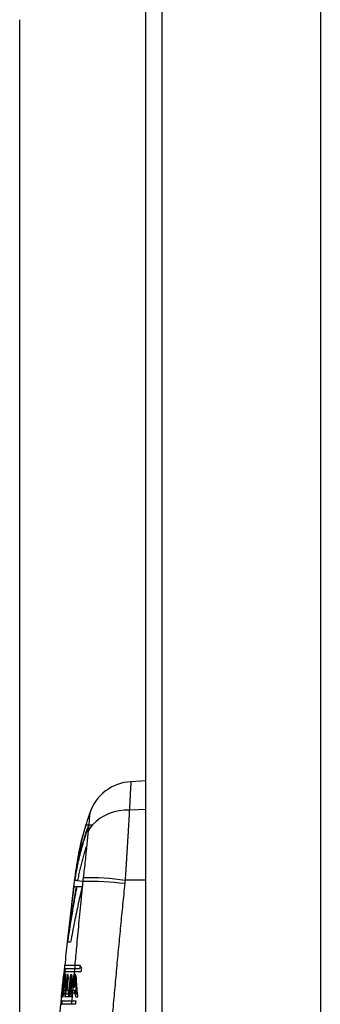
# Model space of a CAD drawing. Header units: millimetres. Extents: x 0 to 5588, y 0 to 4318.
# Tile 24 of 37: x 3404 to 3441, y 2403 to 2527. Entities that reach past the tile are written whole.
import ezdxf

# ---------------------------------------------------------------- set-up
doc = ezdxf.new("R2010")
doc.units = ezdxf.units.MM
doc.header["$LTSCALE"] = 20
doc.layers.add('DIMENSIONS', color=140, linetype='Continuous', lineweight=25)

msp = doc.modelspace()

# ---------------------------------------------------------------- linework, layer by layer
for p, q in [((3419.45, 1211.24), (3419.45, 3391.24)), ((3421.45, 3391.24), (3421.45, 1211.24)), ((3441.45, 3391.24), (3441.45, 1211.24)), ((3419.45, 2431.24), (3417.56, 2431.14)), ((3419.45, 2427.63), (3417.36, 2427.55)), ((3411.9, 2425.7), (3411.89, 2425.7)), ((3411.49, 2418.57), (3410.42, 2418.69)), ((3410.46, 2418.7), (3410.43, 2418.7)), ((3419.45, 2418.72), (3416.83, 2418.72)), ((3409.9, 2413.82), (3410.39, 2417.96)), ((3410.06, 2415.28), (3410.36, 2417.96)), ((3410.36, 2417.96), (3410.35, 2417.96)), ((3409.28, 2407.59), (3409.24, 2407.59)), ((3409.2, 2407.22), (3409.24, 2407.22)), ((3408.88, 2404.95), (3408.88, 2404.95)), ((3408.7, 2403.1), (3408.85, 2403.1)), ((3408.9, 2403.52), (3408.74, 2403.52))]:
    msp.add_line(p, q)
at = {"flags": 128}
for points in [[(3410.43, 2418.7), (3410.43, 2418.7), (3410.42, 2418.7), (3410.42, 2418.7), (3410.42, 2418.7), (3410.42, 2418.69), (3410.42, 2418.69), (3410.42, 2418.69), (3410.42, 2418.69)], [(3409.17, 2407.6), (3409.16, 2407.55), (3409.16, 2407.51), (3409.15, 2407.46), (3409.15, 2407.42), (3409.14, 2407.37), (3409.14, 2407.33), (3409.13, 2407.28), (3409.13, 2407.23)], [(3409.21, 2408), (3409.2, 2407.95), (3409.2, 2407.9), (3409.19, 2407.85), (3409.19, 2407.8), (3409.18, 2407.75), (3409.18, 2407.7), (3409.17, 2407.65), (3409.17, 2407.6)], [(3409.01, 2406.15), (3409.01, 2406.14), (3409.01, 2406.13), (3409.01, 2406.12), (3409.01, 2406.11), (3409.01, 2406.1), (3409, 2406.09), (3409, 2406.08), (3409, 2406.07)], [(3409.01, 2406.14), (3409.01, 2406.1), (3409, 2406.07)], [(3409.04, 2406.44), (3409.04, 2406.4), (3409.03, 2406.36), (3409.03, 2406.33), (3409.03, 2406.29), (3409.02, 2406.26), (3409.02, 2406.22), (3409.01, 2406.19), (3409.01, 2406.15)], [(3409.08, 2406.81), (3409.08, 2406.76), (3409.07, 2406.71), (3409.07, 2406.67), (3409.06, 2406.62), (3409.06, 2406.58), (3409.05, 2406.53), (3409.05, 2406.48), (3409.04, 2406.44)], [(3409.13, 2407.23), (3409.12, 2407.18), (3409.11, 2407.13), (3409.11, 2407.07), (3409.1, 2407.02), (3409.1, 2406.97), (3409.09, 2406.91), (3409.09, 2406.86), (3409.08, 2406.81)], [(3408.88, 2404.95), (3408.88, 2404.88), (3408.87, 2404.82)], [(3408.88, 2404.95), (3408.9, 2405.08), (3408.91, 2405.19)], [(3408.97, 2405.73), (3408.96, 2405.69), (3408.96, 2405.64), (3408.95, 2405.59), (3408.95, 2405.55), (3408.94, 2405.5), (3408.94, 2405.46), (3408.93, 2405.41), (3408.93, 2405.36)], [(3409, 2406.02), (3408.99, 2405.98), (3408.99, 2405.95), (3408.99, 2405.91), (3408.98, 2405.88), (3408.98, 2405.84), (3408.97, 2405.8), (3408.97, 2405.77), (3408.97, 2405.73)], [(3409, 2406.07), (3409, 2406.06), (3409, 2406.06), (3409, 2406.05), (3409, 2406.05), (3409, 2406.04), (3409, 2406.03), (3409, 2406.03), (3409, 2406.02)], [(3409, 2406.07), (3409, 2406.05), (3409, 2406.03)], [(3408.82, 2404.28), (3408.82, 2404.22), (3408.81, 2404.18)], [(3408.85, 2404.59), (3408.84, 2404.56), (3408.84, 2404.54)], [(3408.84, 2404.54), (3408.85, 2404.57), (3408.85, 2404.59)], [(3408.84, 2404.54), (3408.84, 2404.52), (3408.84, 2404.5)], [(3408.84, 2404.5), (3408.84, 2404.53), (3408.84, 2404.54)], [(3408.84, 2404.46), (3408.84, 2404.49), (3408.84, 2404.5)], [(3408.86, 2404.72), (3408.86, 2404.68), (3408.85, 2404.65)], [(3408.85, 2404.65), (3408.85, 2404.61), (3408.85, 2404.59)], [(3408.85, 2404.59), (3408.85, 2404.62), (3408.86, 2404.65)], [(3408.87, 2404.82), (3408.86, 2404.77), (3408.86, 2404.72)], [(3409.72, 2404.29), (3409.71, 2404.16), (3409.7, 2404.05)], [(3409.71, 2404.42), (3409.72, 2404.52), (3409.73, 2404.6)], [(3408.73, 2403.52), (3408.73, 2403.46), (3408.72, 2403.41), (3408.72, 2403.36), (3408.71, 2403.31), (3408.71, 2403.26), (3408.7, 2403.21), (3408.7, 2403.15), (3408.69, 2403.1)]]:
    msp.add_lwpolyline(points, dxfattribs=at)
for centre, radius, start, end in [((3417.86, 2425.35), 5.8, 93, 161.0952), ((3451.64, 2413.78), 41.51, 161.099, 163.3007), ((3417.05, 2421.5), 6.05, 87.0314, 136.0282), ((3451.64, 2413.78), 41.51, 163.3007, 166.7307), ((3415.41, 2423.38), 3.57, 139.4693, 155.6183), ((3451.64, 2413.78), 41.51, 166.7307, 168.8182), ((3451.64, 2413.78), 41.51, 168.8182, 173.1944), ((4395.95, 2301.24), 992.5, 173.20379, 173.24625), ((3412.43, 2384.21), 34.37, 82.7284, 91.5693), ((3411.99, 2384.12), 34.93, 82.0413, 90.7337), ((4395.95, 2301.24), 992.5, 173.24625, 173.40206), ((4395.95, 2301.24), 992.5, 173.40206, 173.48642), ((4395.95, 2301.24), 992.5, 173.48642, 173.65343), ((4395.95, 2301.24), 992.5, 173.65343, 173.82492), ((4395.95, 2301.24), 992.5, 174.0337, 174.0853), ((4395.95, 2301.24), 992.5, 174.10929, 175.38232)]:
    msp.add_arc(centre, radius, start, end)
for points, knots in [([(3417.56, 2431.14), (3417.56, 2431.14), (3417.56, 2431.14), (3417.55, 2431.12), (3417.55, 2431.1), (3417.55, 2431.06), (3417.55, 2431.02), (3417.55, 2430.96), (3417.54, 2430.89), (3417.54, 2430.81), (3417.53, 2430.72), (3417.53, 2430.62), (3417.52, 2430.51), (3417.51, 2430.38), (3417.51, 2430.25), (3417.5, 2430.1), (3417.49, 2429.94), (3417.48, 2429.77), (3417.47, 2429.6), (3417.46, 2429.41), (3417.45, 2429.21), (3417.44, 2429), (3417.43, 2428.78), (3417.42, 2428.55), (3417.4, 2428.31), (3417.39, 2428.07), (3417.38, 2427.81), (3417.37, 2427.63), (3417.36, 2427.55)], [0, 0, 0, 0, 0.036331, 0.072943, 0.109827, 0.146971, 0.184361, 0.221985, 0.25983, 0.297882, 0.336126, 0.374548, 0.413131, 0.451861, 0.490721, 0.529695, 0.568766, 0.607917, 0.64713, 0.686389, 0.725676, 0.764974, 0.804264, 0.84353, 0.882754, 0.921918, 0.961006, 1, 1, 1, 1]), ([(3412.37, 2427.23), (3412.37, 2427.23), (3412.37, 2427.19), (3412.35, 2427.03), (3412.34, 2426.91), (3412.3, 2426.45), (3412.26, 2425.98), (3412.21, 2425.39)], [0, 0, 0, 0, 0.25, 0.25, 0.5, 0.5, 1, 1, 1, 1]), ([(3417.36, 2427.55), (3417.36, 2427.46), (3417.35, 2427.29), (3417.33, 2427.02), (3417.32, 2426.73), (3417.3, 2426.43), (3417.28, 2426.1), (3417.26, 2425.77), (3417.24, 2425.41), (3417.22, 2425.04), (3417.19, 2424.64), (3417.17, 2424.23), (3417.14, 2423.81), (3417.12, 2423.36), (3417.09, 2422.9), (3417.06, 2422.43), (3417.03, 2421.93), (3417, 2421.43), (3416.97, 2420.91), (3416.93, 2420.37), (3416.9, 2419.83), (3416.86, 2419.28), (3416.84, 2418.9), (3416.83, 2418.72)], [0, 0, 0, 0, 0.036843, 0.074853, 0.11403, 0.15437, 0.19587, 0.238521, 0.282311, 0.327227, 0.373249, 0.420358, 0.468527, 0.517726, 0.567923, 0.619079, 0.671153, 0.724098, 0.777864, 0.832398, 0.88764, 0.943529, 1, 1, 1, 1]), ([(3412.22, 2425.7), (3412.16, 2425.52), (3412.02, 2425.16), (3411.83, 2424.6), (3411.65, 2424.02), (3411.47, 2423.42), (3411.3, 2422.8), (3411.13, 2422.17), (3410.98, 2421.51), (3410.83, 2420.83), (3410.69, 2420.14), (3410.57, 2419.43), (3410.5, 2418.94), (3410.46, 2418.7)], [0, 0, 0, 0, 0.079059, 0.160485, 0.244281, 0.330447, 0.418985, 0.509896, 0.603178, 0.698832, 0.796855, 0.897245, 1, 1, 1, 1]), ([(3410.5, 2418.7), (3410.53, 2418.9), (3410.59, 2419.29), (3410.69, 2419.86), (3410.8, 2420.43), (3410.92, 2420.98), (3411.04, 2421.52), (3411.17, 2422.05), (3411.31, 2422.56), (3411.45, 2423.07), (3411.59, 2423.56), (3411.74, 2424.03), (3411.89, 2424.5), (3412.05, 2424.95), (3412.15, 2425.25), (3412.21, 2425.39)], [0, 0, 0, 0, 0.0866207, 0.171627, 0.2550176, 0.3367916, 0.4169484, 0.4954876, 0.5724092, 0.6477134, 0.7214008, 0.7934721, 0.8639283, 0.9327705, 1, 1, 1, 1]), ([(3410.95, 2421.82), (3410.99, 2422.05), (3411.19, 2423.37), (3411.59, 2424.65), (3411.93, 2425.7)], [0, 0, 0, 0, 0.175431, 1, 1, 1, 1]), ([(3411.25, 2423.31), (3411.26, 2423.36), (3411.42, 2424.17), (3411.67, 2424.96), (3411.9, 2425.7)], [0, 0, 0, 0, 0.061227, 1, 1, 1, 1]), ([(3412.33, 2425.7), (3412.35, 2425.7), (3412.4, 2425.7), (3412.48, 2425.7), (3412.58, 2425.7), (3412.66, 2425.7), (3412.69, 2425.7)], [0, 0, 0, 0, 0.246974, 0.49583, 0.746775, 1, 1, 1, 1]), ([(3411.99, 2423.14), (3411.92, 2422.95), (3411.8, 2422.56), (3411.61, 2421.97), (3411.44, 2421.35), (3411.27, 2420.72), (3411.11, 2420.06), (3410.96, 2419.39), (3410.87, 2418.93), (3410.83, 2418.7)], [0, 0, 0, 0, 0.131383, 0.266581, 0.4056, 0.548447, 0.695126, 0.845642, 1, 1, 1, 1]), ([(3411.99, 2423.14), (3411.92, 2422.53), (3411.86, 2421.87), (3411.71, 2420.49), (3411.63, 2419.77), (3411.54, 2419.05)], [0, 0, 0, 0, 0.5, 0.5, 1, 1, 1, 1]), ([(3411.49, 2418.57), (3411.42, 2417.85), (3411.24, 2416.07), (3410.97, 2413.32), (3410.71, 2410.51), (3410.55, 2408.77), (3410.48, 2408)], [0, 0, 0, 0, 0.203152, 0.505449, 0.781879, 1, 1, 1, 1]), ([(3416.83, 2418.72), (3416.82, 2418.65), (3416.8, 2418.51), (3416.79, 2418.37), (3416.78, 2418.3)], [0, 0, 0, 0, 0.498536, 1, 1, 1, 1]), ([(3410.68, 2417.96), (3410.62, 2417.63), (3410.47, 2416.81), (3410.22, 2415.31), (3409.9, 2413.31), (3409.69, 2411.8), (3409.58, 2410.95)], [0, 0, 0, 0, 0.140632, 0.354169, 0.640622, 1, 1, 1, 1]), ([(3409.61, 2410.95), (3409.67, 2411.33), (3409.77, 2412.06), (3409.94, 2413.12), (3410.1, 2414.11), (3410.25, 2415.02), (3410.39, 2415.86), (3410.53, 2416.62), (3410.66, 2417.32), (3410.74, 2417.75), (3410.78, 2417.96)], [0, 0, 0, 0, 0.161351, 0.312315, 0.452892, 0.583083, 0.702888, 0.812309, 0.911346, 1, 1, 1, 1]), ([(3411.41, 2417.96), (3411.33, 2417.61), (3411.16, 2416.89), (3410.92, 2415.8), (3410.68, 2414.65), (3410.43, 2413.46), (3410.19, 2412.22), (3410.03, 2411.38), (3409.95, 2410.95)], [0, 0, 0, 0, 0.150563, 0.307566, 0.471011, 0.640898, 0.817227, 1, 1, 1, 1]), ([(3416.78, 2418.3), (3416.69, 2417.42), (3416.51, 2415.65), (3416.25, 2412.99), (3415.99, 2410.31), (3415.74, 2407.61), (3415.49, 2404.89), (3415.25, 2402.15), (3415.09, 2400.31), (3415.01, 2399.39)], [0, 0, 0, 0, 0.139756, 0.280544, 0.422365, 0.56522, 0.709111, 0.854037, 1, 1, 1, 1]), ([(3409.58, 2410.95), (3409.55, 2410.95), (3409.52, 2410.95), (3409.53, 2410.95), (3409.53, 2410.95)], [0, 0, 0, 0, 0.976853, 1, 1, 1, 1]), ([(3410.48, 2408), (3410.11, 2408), (3409.37, 2408), (3409.26, 2408), (3409.21, 2408)], [0, 0, 0, 0, 0.500611, 1, 1, 1, 1]), ([(3410.45, 2407.59), (3410.4, 2407.59), (3410.3, 2407.59), (3410.16, 2407.59), (3410.03, 2407.59), (3409.91, 2407.59), (3409.79, 2407.59), (3409.69, 2407.59), (3409.6, 2407.59), (3409.51, 2407.59), (3409.44, 2407.59), (3409.37, 2407.59), (3409.31, 2407.59), (3409.28, 2407.59), (3409.27, 2407.59)], [0, 0, 0, 0, 0.083661, 0.167263, 0.250803, 0.334284, 0.417705, 0.501067, 0.584369, 0.667613, 0.750797, 0.833923, 0.916991, 1, 1, 1, 1]), ([(3411.11, 2407.59), (3411.07, 2407.59), (3410.98, 2407.59), (3410.87, 2407.59), (3410.77, 2407.59), (3410.67, 2407.59), (3410.59, 2407.59), (3410.51, 2407.59), (3410.47, 2407.59), (3410.45, 2407.59)], [0, 0, 0, 0, 0.140987, 0.282849, 0.425437, 0.568601, 0.712187, 0.856038, 1, 1, 1, 1]), ([(3411.16, 2408), (3411.12, 2408), (3411.03, 2408), (3410.92, 2408), (3410.81, 2408), (3410.72, 2408), (3410.63, 2408), (3410.55, 2408), (3410.51, 2408), (3410.48, 2408)], [0, 0, 0, 0, 0.140969, 0.282828, 0.425424, 0.568599, 0.712194, 0.856048, 1, 1, 1, 1]), ([(3409.03, 2406.24), (3409.03, 2406.22), (3409.02, 2406.17), (3409.01, 2406.09), (3409.01, 2406.01), (3409, 2405.92), (3408.99, 2405.82), (3408.98, 2405.76), (3408.98, 2405.73)], [0, 0, 0, 0, 0.170076, 0.335249, 0.498131, 0.661442, 0.827881, 1, 1, 1, 1]), ([(3409.01, 2406.09), (3409.01, 2406.12), (3409.02, 2406.16), (3409.02, 2406.23), (3409.03, 2406.3), (3409.04, 2406.39), (3409.05, 2406.5), (3409.06, 2406.57), (3409.06, 2406.61)], [0, 0, 0, 0, 0.125802, 0.250456, 0.37503, 0.500593, 0.751331, 1, 1, 1, 1]), ([(3409.04, 2406.44), (3409.04, 2406.44), (3409.04, 2406.44), (3409.04, 2406.43), (3409.04, 2406.4), (3409.03, 2406.35), (3409.02, 2406.27), (3409.02, 2406.19), (3409.01, 2406.15), (3409.01, 2406.14)], [0, 0, 0, 0, 0.082633, 0.165638, 0.250682, 0.499511, 0.748891, 0.875024, 1, 1, 1, 1]), ([(3409.09, 2406.85), (3409.09, 2406.85), (3409.08, 2406.84), (3409.08, 2406.83), (3409.08, 2406.81), (3409.08, 2406.77), (3409.07, 2406.71), (3409.06, 2406.64), (3409.06, 2406.61)], [0, 0, 0, 0, 0.124978, 0.249301, 0.374092, 0.50046, 0.751024, 1, 1, 1, 1]), ([(3409.26, 2407.22), (3409.28, 2407.22), (3409.31, 2407.22), (3409.38, 2407.22), (3409.45, 2407.22), (3409.54, 2407.22), (3409.63, 2407.22), (3409.74, 2407.22), (3409.85, 2407.22), (3409.98, 2407.22), (3410.11, 2407.22), (3410.26, 2407.22), (3410.36, 2407.22), (3410.41, 2407.22)], [0, 0, 0, 0, 0.090565, 0.181198, 0.271899, 0.362669, 0.453508, 0.544415, 0.635392, 0.726439, 0.817556, 0.908743, 1, 1, 1, 1]), ([(3410.41, 2407.22), (3410.43, 2407.22), (3410.48, 2407.22), (3410.55, 2407.22), (3410.63, 2407.22), (3410.73, 2407.22), (3410.82, 2407.22), (3410.93, 2407.22), (3411.05, 2407.22), (3411.17, 2407.22), (3411.26, 2407.22), (3411.3, 2407.22)], [0, 0, 0, 0, 0.111734, 0.223564, 0.33538, 0.447075, 0.558542, 0.669672, 0.780361, 0.890504, 1, 1, 1, 1]), ([(3410.7, 2404.42), (3410.68, 2404.6), (3410.65, 2404.98), (3410.62, 2405.56), (3410.59, 2406.19), (3410.57, 2406.63), (3410.57, 2406.85)], [0, 0, 0, 0, 0.2225047, 0.4633691, 0.7225507, 1, 1, 1, 1]), ([(3410.87, 2404.06), (3410.85, 2404.24), (3410.81, 2404.62), (3410.76, 2405.21), (3410.71, 2405.83), (3410.69, 2406.26), (3410.68, 2406.48)], [0, 0, 0, 0, 0.226795, 0.46908, 0.726827, 1, 1, 1, 1]), ([(3408.98, 2405.73), (3408.97, 2405.7), (3408.97, 2405.65), (3408.96, 2405.57), (3408.95, 2405.5), (3408.94, 2405.41), (3408.93, 2405.3), (3408.92, 2405.23), (3408.92, 2405.19)], [0, 0, 0, 0, 0.125699, 0.249988, 0.374622, 0.501338, 0.752564, 1, 1, 1, 1]), ([(3408.92, 2405.24), (3408.92, 2405.26), (3408.92, 2405.29), (3408.93, 2405.36), (3408.94, 2405.44), (3408.94, 2405.51), (3408.95, 2405.54), (3408.95, 2405.55), (3408.95, 2405.56)], [0, 0, 0, 0, 0.125321, 0.251255, 0.500819, 0.749844, 0.875992, 1, 1, 1, 1]), ([(3409, 2406.03), (3409, 2406.02), (3408.99, 2406), (3408.99, 2405.96), (3408.98, 2405.9), (3408.98, 2405.82), (3408.97, 2405.76), (3408.97, 2405.74), (3408.97, 2405.73), (3408.97, 2405.73)], [0, 0, 0, 0, 0.083495, 0.166768, 0.251376, 0.500782, 0.749592, 0.876133, 1, 1, 1, 1]), ([(3410.05, 2403.1), (3410, 2403.1), (3409.89, 2403.1), (3409.75, 2403.1), (3409.61, 2403.1), (3409.48, 2403.1), (3409.36, 2403.1), (3409.25, 2403.1), (3409.15, 2403.1), (3409.06, 2403.1), (3408.98, 2403.1), (3408.91, 2403.1), (3408.87, 2403.1), (3408.85, 2403.1)], [0, 0, 0, 0, 0.091274, 0.182474, 0.273601, 0.364655, 0.455636, 0.546543, 0.637379, 0.728142, 0.818833, 0.909452, 1, 1, 1, 1]), ([(3408.9, 2403.52), (3408.92, 2403.52), (3408.95, 2403.52), (3409.03, 2403.52), (3409.1, 2403.52), (3409.19, 2403.52), (3409.29, 2403.52), (3409.4, 2403.52), (3409.52, 2403.52), (3409.65, 2403.52), (3409.78, 2403.52), (3409.93, 2403.52), (3410.04, 2403.52), (3410.09, 2403.52)], [0, 0, 0, 0, 0.09055, 0.181172, 0.271864, 0.362628, 0.453464, 0.544372, 0.635352, 0.726405, 0.81753, 0.908728, 1, 1, 1, 1]), ([(3410.55, 2403.1), (3410.52, 2403.1), (3410.45, 2403.1), (3410.36, 2403.1), (3410.27, 2403.1), (3410.19, 2403.1), (3410.12, 2403.1), (3410.07, 2403.1), (3410.05, 2403.1)], [0, 0, 0, 0, 0.164824, 0.330595, 0.497158, 0.664355, 0.832023, 1, 1, 1, 1]), ([(3410.09, 2403.52), (3410.11, 2403.52), (3410.15, 2403.52), (3410.23, 2403.52), (3410.31, 2403.52), (3410.4, 2403.52), (3410.5, 2403.52), (3410.57, 2403.52), (3410.6, 2403.52)], [0, 0, 0, 0, 0.1679804, 0.3356595, 0.5028678, 0.6694373, 0.8352022, 1, 1, 1, 1])]:
    msp.add_open_spline(points, degree=3, knots=knots)
for points in [[(3411.93, 2425.7), (3411.98, 2425.7), (3412.08, 2425.7), (3412.22, 2425.7)], [(3412.16, 2424.86), (3412.11, 2424.35), (3412.05, 2423.77), (3411.99, 2423.14)], [(3412.21, 2425.39), (3412.19, 2425.23), (3412.17, 2425.05), (3412.16, 2424.86)], [(3412.21, 2425.39), (3412.24, 2425.5), (3412.29, 2425.6), (3412.33, 2425.7)], [(3410.83, 2418.7), (3410.67, 2418.7), (3410.56, 2418.7), (3410.5, 2418.7)], [(3411.54, 2419.05), (3411.52, 2418.89), (3411.51, 2418.73), (3411.49, 2418.57)], [(3410.39, 2417.96), (3410.44, 2417.96), (3410.54, 2417.96), (3410.68, 2417.96)], [(3410.78, 2417.96), (3410.94, 2417.96), (3411.15, 2417.96), (3411.41, 2417.96)], [(3409.95, 2410.95), (3409.8, 2410.95), (3409.68, 2410.95), (3409.61, 2410.95)], [(3409.27, 2407.59), (3409.15, 2406.53), (3409.04, 2405.47), (3408.93, 2404.42)], [(3409.24, 2407.59), (3409.23, 2407.47), (3409.21, 2407.34), (3409.2, 2407.22)], [(3410.45, 2407.59), (3410.43, 2407.47), (3410.42, 2407.34), (3410.41, 2407.22)], [(3410.48, 2408), (3410.47, 2407.86), (3410.46, 2407.73), (3410.45, 2407.59)], [(3411.16, 2408), (3411.14, 2407.86), (3411.12, 2407.73), (3411.11, 2407.59)], [(3411.36, 2407.64), (3411.29, 2407.76), (3411.22, 2407.88), (3411.16, 2408)], [(3411.3, 2407.22), (3411.32, 2407.36), (3411.34, 2407.5), (3411.36, 2407.64)], [(3408.84, 2404.42), (3408.93, 2405.23), (3409.01, 2406.04), (3409.1, 2406.85)], [(3409.09, 2406.48), (3409.01, 2405.67), (3408.92, 2404.86), (3408.84, 2404.05)], [(3408.86, 2404.42), (3408.94, 2405.23), (3409.03, 2406.04), (3409.12, 2406.85)], [(3409.2, 2407.22), (3409.1, 2406.29), (3409, 2405.35), (3408.9, 2404.42)], [(3408.92, 2404.05), (3409.03, 2405.11), (3409.14, 2406.17), (3409.26, 2407.22)], [(3408.95, 2405.56), (3408.96, 2405.62), (3408.98, 2405.8), (3409, 2405.97), (3409.01, 2406.09)], [(3409.32, 2406.85), (3409.21, 2406.11), (3409.09, 2405.3), (3408.97, 2404.42)], [(3409.06, 2406.61), (3409.05, 2406.49), (3409.04, 2406.36), (3409.03, 2406.24)], [(3409.12, 2406.85), (3409.11, 2406.73), (3409.1, 2406.61), (3409.09, 2406.48)], [(3409.1, 2406.85), (3409.1, 2406.85), (3409.11, 2406.85), (3409.12, 2406.85)], [(3409.14, 2405.28), (3409.2, 2405.69), (3409.26, 2406.08), (3409.31, 2406.46)], [(3409.26, 2404.42), (3409.3, 2405.21), (3409.35, 2406.02), (3409.39, 2406.85)], [(3409.31, 2406.46), (3409.3, 2406.23), (3409.29, 2406), (3409.27, 2405.77)], [(3409.28, 2404.06), (3409.32, 2404.85), (3409.36, 2405.66), (3409.4, 2406.48)], [(3409.39, 2406.85), (3409.37, 2406.85), (3409.34, 2406.85), (3409.32, 2406.85)], [(3409.58, 2406.85), (3409.49, 2406.04), (3409.4, 2405.23), (3409.32, 2404.42)], [(3409.4, 2406.48), (3409.4, 2406.61), (3409.4, 2406.73), (3409.39, 2406.85)], [(3409.44, 2404.84), (3409.51, 2405.51), (3409.58, 2406.18), (3409.65, 2406.85)], [(3409.5, 2404.84), (3409.56, 2405.39), (3409.62, 2405.94), (3409.68, 2406.48)], [(3409.65, 2406.85), (3409.62, 2406.85), (3409.6, 2406.85), (3409.58, 2406.85)], [(3409.68, 2406.48), (3409.67, 2406.61), (3409.66, 2406.73), (3409.65, 2406.85)], [(3409.73, 2404.6), (3409.81, 2405.35), (3409.89, 2406.1), (3409.97, 2406.85)], [(3410.03, 2406.49), (3409.96, 2405.8), (3409.88, 2405.11), (3409.81, 2404.42)], [(3410.37, 2406.85), (3410.22, 2406.11), (3410.06, 2405.35), (3409.91, 2404.57)], [(3410.12, 2406.48), (3410.05, 2405.85), (3409.98, 2405.21), (3409.91, 2404.57)], [(3409.97, 2406.85), (3410, 2406.85), (3410.03, 2406.85), (3410.07, 2406.85)], [(3410.07, 2406.85), (3410.06, 2406.73), (3410.04, 2406.61), (3410.03, 2406.49)], [(3410.07, 2406.85), (3410.08, 2406.73), (3410.1, 2406.61), (3410.12, 2406.48)], [(3410.38, 2406.85), (3410.35, 2406.54), (3410.32, 2406.23), (3410.3, 2405.91)], [(3410.3, 2405.91), (3410.33, 2406.09), (3410.37, 2406.28), (3410.41, 2406.46)], [(3410.38, 2406.85), (3410.38, 2406.85), (3410.37, 2406.85), (3410.37, 2406.85)], [(3410.41, 2407.22), (3410.4, 2407.1), (3410.39, 2406.97), (3410.38, 2406.85)], [(3410.57, 2406.85), (3410.49, 2406.85), (3410.43, 2406.85), (3410.38, 2406.85)], [(3410.41, 2406.46), (3410.42, 2406.23), (3410.42, 2406), (3410.42, 2405.77)], [(3410.68, 2406.48), (3410.64, 2406.61), (3410.6, 2406.73), (3410.57, 2406.85)], [(3408.89, 2404.89), (3408.87, 2404.69), (3408.85, 2404.48), (3408.82, 2404.28)], [(3408.86, 2404.65), (3408.88, 2404.84), (3408.9, 2405.04), (3408.92, 2405.24)], [(3408.92, 2405.19), (3408.91, 2405.16), (3408.9, 2405.05), (3408.89, 2404.89)], [(3408.91, 2405.19), (3408.92, 2405.26), (3408.92, 2405.32), (3408.92, 2405.32)], [(3409.02, 2404.42), (3409.04, 2404.57), (3409.06, 2404.72), (3409.08, 2404.87)], [(3409.08, 2404.87), (3409.12, 2404.87), (3409.17, 2404.87), (3409.22, 2404.87)], [(3409.2, 2405.28), (3409.18, 2405.28), (3409.16, 2405.28), (3409.14, 2405.28)], [(3409.27, 2405.77), (3409.25, 2405.61), (3409.22, 2405.45), (3409.2, 2405.28)], [(3409.2, 2405.28), (3409.21, 2405.28), (3409.23, 2405.28), (3409.24, 2405.28)], [(3409.22, 2404.87), (3409.21, 2404.75), (3409.21, 2404.63), (3409.2, 2404.51)], [(3409.24, 2405.28), (3409.25, 2405.45), (3409.26, 2405.61), (3409.27, 2405.77)], [(3410, 2404.42), (3410.03, 2404.57), (3410.06, 2404.72), (3410.09, 2404.87)], [(3410.09, 2404.87), (3410.13, 2404.87), (3410.17, 2404.87), (3410.21, 2404.87)], [(3410.17, 2405.28), (3410.21, 2405.49), (3410.25, 2405.7), (3410.3, 2405.91)], [(3410.24, 2405.28), (3410.22, 2405.28), (3410.19, 2405.28), (3410.17, 2405.28)], [(3410.21, 2404.87), (3410.2, 2404.75), (3410.18, 2404.63), (3410.17, 2404.51)], [(3410.24, 2405.28), (3410.23, 2405.15), (3410.22, 2405.01), (3410.21, 2404.87)], [(3410.21, 2404.87), (3410.27, 2404.87), (3410.35, 2404.87), (3410.45, 2404.87)], [(3410.3, 2405.91), (3410.28, 2405.7), (3410.26, 2405.49), (3410.24, 2405.28)], [(3410.31, 2405.28), (3410.29, 2405.28), (3410.26, 2405.28), (3410.24, 2405.28)], [(3410.42, 2405.77), (3410.38, 2405.61), (3410.35, 2405.45), (3410.31, 2405.28)], [(3410.31, 2405.28), (3410.35, 2405.28), (3410.39, 2405.28), (3410.44, 2405.28)], [(3410.44, 2405.28), (3410.43, 2405.45), (3410.43, 2405.61), (3410.42, 2405.77)], [(3410.45, 2404.87), (3410.45, 2404.75), (3410.46, 2404.63), (3410.47, 2404.51)], [(3408.79, 2404.05), (3408.8, 2404.17), (3408.82, 2404.29), (3408.83, 2404.42)], [(3408.8, 2404.05), (3408.8, 2404.05), (3408.8, 2404.05), (3408.79, 2404.05)], [(3408.81, 2404.18), (3408.81, 2404.13), (3408.81, 2404.09), (3408.8, 2404.05)], [(3408.82, 2404.05), (3408.82, 2404.17), (3408.83, 2404.29), (3408.84, 2404.42)], [(3408.84, 2404.05), (3408.83, 2404.05), (3408.82, 2404.05), (3408.82, 2404.05)], [(3408.84, 2404.5), (3408.84, 2404.49), (3408.83, 2404.48), (3408.83, 2404.46)], [(3408.83, 2404.46), (3408.83, 2404.45), (3408.83, 2404.43), (3408.83, 2404.42)], [(3408.83, 2404.42), (3408.83, 2404.43), (3408.84, 2404.45), (3408.84, 2404.46)], [(3408.83, 2404.42), (3408.83, 2404.42), (3408.83, 2404.42), (3408.83, 2404.42)], [(3408.84, 2404.42), (3408.85, 2404.42), (3408.85, 2404.42), (3408.86, 2404.42)], [(3408.9, 2404.42), (3408.9, 2404.29), (3408.89, 2404.17), (3408.89, 2404.05)], [(3408.89, 2404.05), (3408.9, 2404.05), (3408.91, 2404.05), (3408.92, 2404.05)], [(3408.93, 2404.42), (3408.92, 2404.42), (3408.91, 2404.42), (3408.9, 2404.42)], [(3408.97, 2404.42), (3408.97, 2404.3), (3408.97, 2404.18), (3408.97, 2404.06)], [(3408.97, 2404.42), (3408.99, 2404.42), (3409, 2404.42), (3409.02, 2404.42)], [(3408.97, 2404.06), (3408.99, 2404.06), (3409, 2404.06), (3409.02, 2404.06)], [(3409.02, 2404.06), (3409.04, 2404.21), (3409.06, 2404.36), (3409.08, 2404.51)], [(3409.08, 2404.51), (3409.12, 2404.51), (3409.16, 2404.51), (3409.2, 2404.51)], [(3409.2, 2404.51), (3409.2, 2404.48), (3409.2, 2404.45), (3409.2, 2404.42)], [(3409.2, 2404.42), (3409.2, 2404.3), (3409.21, 2404.18), (3409.21, 2404.06)], [(3409.2, 2404.42), (3409.22, 2404.42), (3409.24, 2404.42), (3409.26, 2404.42)], [(3409.21, 2404.06), (3409.24, 2404.06), (3409.26, 2404.06), (3409.28, 2404.06)], [(3409.34, 2404.05), (3409.33, 2404.17), (3409.32, 2404.29), (3409.32, 2404.42)], [(3409.32, 2404.42), (3409.42, 2404.42), (3409.53, 2404.42), (3409.66, 2404.42)], [(3409.7, 2404.05), (3409.56, 2404.05), (3409.45, 2404.05), (3409.34, 2404.05)], [(3409.5, 2404.84), (3409.48, 2404.84), (3409.46, 2404.84), (3409.44, 2404.84)], [(3409.7, 2404.84), (3409.63, 2404.84), (3409.56, 2404.84), (3409.5, 2404.84)], [(3409.66, 2404.42), (3409.67, 2404.56), (3409.69, 2404.7), (3409.7, 2404.84)], [(3409.73, 2404.6), (3409.72, 2404.68), (3409.71, 2404.76), (3409.7, 2404.84)], [(3409.72, 2404.29), (3409.72, 2404.33), (3409.71, 2404.38), (3409.71, 2404.42)], [(3409.81, 2404.42), (3409.78, 2404.42), (3409.74, 2404.42), (3409.71, 2404.42)], [(3409.75, 2404.05), (3409.74, 2404.13), (3409.73, 2404.21), (3409.72, 2404.29)], [(3409.86, 2404.05), (3409.82, 2404.05), (3409.79, 2404.05), (3409.75, 2404.05)], [(3409.89, 2404.37), (3409.88, 2404.26), (3409.87, 2404.16), (3409.86, 2404.05)], [(3409.91, 2404.57), (3409.9, 2404.52), (3409.89, 2404.47), (3409.88, 2404.42)], [(3409.89, 2404.37), (3409.89, 2404.39), (3409.89, 2404.4), (3409.88, 2404.42)], [(3409.88, 2404.42), (3409.92, 2404.42), (3409.96, 2404.42), (3410, 2404.42)], [(3409.94, 2404.06), (3409.92, 2404.16), (3409.91, 2404.26), (3409.89, 2404.37)], [(3410.05, 2404.06), (3410.01, 2404.06), (3409.98, 2404.06), (3409.94, 2404.06)], [(3410.15, 2404.51), (3410.11, 2404.36), (3410.08, 2404.21), (3410.05, 2404.06)], [(3410.17, 2404.51), (3410.15, 2404.18), (3410.12, 2403.85), (3410.09, 2403.52)], [(3410.17, 2404.51), (3410.16, 2404.51), (3410.15, 2404.51), (3410.15, 2404.51)], [(3410.47, 2404.51), (3410.35, 2404.51), (3410.25, 2404.51), (3410.17, 2404.51)], [(3410.47, 2404.51), (3410.47, 2404.48), (3410.47, 2404.45), (3410.47, 2404.42)], [(3410.47, 2404.42), (3410.51, 2404.3), (3410.56, 2404.18), (3410.61, 2404.06)], [(3410.47, 2404.42), (3410.54, 2404.42), (3410.61, 2404.42), (3410.7, 2404.42)], [(3410.61, 2404.06), (3410.69, 2404.06), (3410.78, 2404.06), (3410.87, 2404.06)], [(3408.85, 2403.1), (3408.87, 2403.24), (3408.88, 2403.38), (3408.9, 2403.52)], [(3410.09, 2403.52), (3410.08, 2403.38), (3410.07, 2403.24), (3410.05, 2403.1)], [(3410.6, 2403.52), (3410.59, 2403.38), (3410.57, 2403.24), (3410.55, 2403.1)]]:
    msp.add_open_spline(points, degree=3)
at = {"layer": 'DIMENSIONS'}
msp.add_line((3403.53, 2313.66), (3403.53, 2527.13), dxfattribs=at)

doc.saveas('drawing.dxf')
